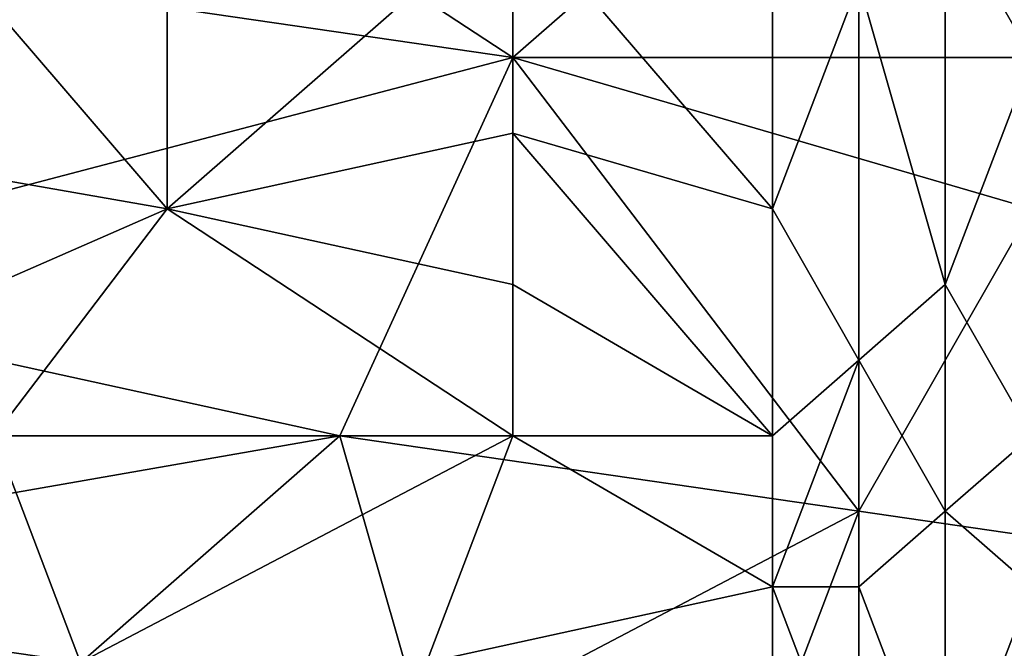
# Model space of a CAD drawing. Extents: x -1.1 to 1.1, y -0.36 to 0.36.
# Tile 160 of 256: x -0.3871 to -0.3362, y -0.3034 to -0.2709. Entities that reach past the tile are written whole.
import ezdxf

# ---------------------------------------------------------------- set-up
doc = ezdxf.new("R2010")
doc.units = 0

msp = doc.modelspace()

# ---------------------------------------------------------------- linework, layer by layer
for points in [[(-0.379472, -0.253307, 0.388663), (-0.392885, -0.265026, 0.387277), (-0.379472, -0.280651, 0.384785)], [(-0.379472, -0.253307, 0.388663), (-0.379472, -0.280651, 0.384785), (-0.361588, -0.265026, 0.386568)], [(-0.379472, -0.26112, 0.266078), (-0.361588, -0.272838, 0.265969), (-0.41524, -0.265026, 0.266034)], [(-0.348175, -0.26112, 0.266153), (-0.361588, -0.272838, 0.265969), (-0.379472, -0.26112, 0.266078)], [(-0.348175, -0.26112, 0.266153), (-0.316877, -0.272838, 0.26606), (-0.361588, -0.272838, 0.265969)], [(-0.325819, -0.265026, 0.266161), (-0.316877, -0.272838, 0.26606), (-0.348175, -0.26112, 0.266153)], [(-0.406298, -0.284557, 0.26564), (-0.41524, -0.265026, 0.266034), (-0.361588, -0.272838, 0.265969)], [(-0.392885, -0.265026, 0.387277), (-0.401827, -0.276745, 0.385665), (-0.379472, -0.280651, 0.384785)], [(-0.361588, -0.276745, 0.38493), (-0.361588, -0.265026, 0.386568), (-0.379472, -0.280651, 0.384785)], [(-0.348175, -0.265026, 0.385812), (-0.361588, -0.265026, 0.386568), (-0.348175, -0.280651, 0.383708)], [(-0.348175, -0.280651, 0.383708), (-0.361588, -0.265026, 0.386568), (-0.361588, -0.276745, 0.38493)], [(-0.348175, -0.265026, 0.385812), (-0.348175, -0.280651, 0.383708), (-0.343703, -0.268932, 0.384862)], [(-0.339232, -0.284557, 0.38182), (-0.339232, -0.265026, 0.384442), (-0.343703, -0.268932, 0.384862)], [(-0.339232, -0.265026, 0.384442), (-0.334761, -0.272838, 0.38364), (-0.334761, -0.265026, 0.384734)], [(-0.339232, -0.265026, 0.384442), (-0.339232, -0.284557, 0.38182), (-0.334761, -0.272838, 0.38364)], [(-0.343703, -0.268932, 0.384862), (-0.348175, -0.280651, 0.383708), (-0.343703, -0.288463, 0.38218)], [(-0.343703, -0.268932, 0.384862), (-0.343703, -0.288463, 0.38218), (-0.339232, -0.284557, 0.38182)], [(-0.406298, -0.284557, 0.26564), (-0.361588, -0.272838, 0.265969), (-0.37053, -0.29237, 0.265388)], [(-0.343703, -0.296276, 0.265308), (-0.37053, -0.29237, 0.265388), (-0.361588, -0.272838, 0.265969)], [(-0.361588, -0.272838, 0.265969), (-0.316877, -0.272838, 0.26606), (-0.334761, -0.280651, 0.265834)], [(-0.334761, -0.280651, 0.265834), (-0.343703, -0.296276, 0.265308), (-0.361588, -0.272838, 0.265969)], [(-0.334761, -0.272838, 0.38364), (-0.339232, -0.284557, 0.38182), (-0.334761, -0.29237, 0.380836)], [(-0.379472, -0.280651, 0.384785), (-0.401827, -0.276745, 0.385665), (-0.397356, -0.288463, 0.383762)], [(-0.379472, -0.280651, 0.384785), (-0.361588, -0.284557, 0.383743), (-0.361588, -0.276745, 0.38493)], [(-0.361588, -0.276745, 0.38493), (-0.348175, -0.29237, 0.381972), (-0.348175, -0.280651, 0.383708)], [(-0.348175, -0.29237, 0.381972), (-0.361588, -0.276745, 0.38493), (-0.361588, -0.284557, 0.383743)], [(-0.388414, -0.29237, 0.383), (-0.379472, -0.280651, 0.384785), (-0.397356, -0.288463, 0.383762)], [(-0.379472, -0.280651, 0.384785), (-0.388414, -0.29237, 0.383), (-0.361588, -0.29237, 0.382473)], [(-0.379472, -0.280651, 0.384785), (-0.361588, -0.29237, 0.382473), (-0.361588, -0.284557, 0.383743)], [(-0.348175, -0.280651, 0.383708), (-0.348175, -0.29237, 0.381972), (-0.343703, -0.288463, 0.38218)], [(-0.343703, -0.296276, 0.265308), (-0.334761, -0.280651, 0.265834), (-0.316877, -0.300182, 0.265202)], [(-0.37053, -0.29237, 0.265388), (-0.41524, -0.300182, 0.265078), (-0.406298, -0.284557, 0.26564)], [(-0.348175, -0.29237, 0.381972), (-0.361588, -0.284557, 0.383743), (-0.361588, -0.29237, 0.382473)], [(-0.339232, -0.296276, 0.380072), (-0.339232, -0.284557, 0.38182), (-0.343703, -0.288463, 0.38218)], [(-0.334761, -0.29237, 0.380836), (-0.339232, -0.284557, 0.38182), (-0.339232, -0.296276, 0.380072)], [(-0.343703, -0.300182, 0.380258), (-0.343703, -0.288463, 0.38218), (-0.348175, -0.300182, 0.380635)], [(-0.343703, -0.288463, 0.38218), (-0.348175, -0.29237, 0.381972), (-0.348175, -0.300182, 0.380635)], [(-0.343703, -0.300182, 0.380258), (-0.339232, -0.296276, 0.380072), (-0.343703, -0.288463, 0.38218)], [(-0.41524, -0.300182, 0.265078), (-0.37053, -0.29237, 0.265388), (-0.388414, -0.307995, 0.264755)], [(-0.410769, -0.300182, 0.381774), (-0.383943, -0.304088, 0.380619), (-0.388414, -0.29237, 0.383)], [(-0.361588, -0.29237, 0.382473), (-0.388414, -0.29237, 0.383), (-0.383943, -0.304088, 0.380619)], [(-0.37053, -0.29237, 0.265388), (-0.366059, -0.307995, 0.264794), (-0.388414, -0.307995, 0.264755)], [(-0.366059, -0.304088, 0.380376), (-0.361588, -0.29237, 0.382473), (-0.383943, -0.304088, 0.380619)], [(-0.366059, -0.307995, 0.264794), (-0.37053, -0.29237, 0.265388), (-0.343703, -0.296276, 0.265308)], [(-0.348175, -0.300182, 0.380635), (-0.361588, -0.29237, 0.382473), (-0.366059, -0.304088, 0.380376)], [(-0.361588, -0.29237, 0.382473), (-0.348175, -0.300182, 0.380635), (-0.348175, -0.29237, 0.381972)], [(-0.334761, -0.300182, 0.379345), (-0.334761, -0.29237, 0.380836), (-0.339232, -0.296276, 0.380072)], [(-0.343703, -0.296276, 0.265308), (-0.348175, -0.307995, 0.264818), (-0.366059, -0.307995, 0.264794)], [(-0.316877, -0.300182, 0.265202), (-0.348175, -0.307995, 0.264818), (-0.343703, -0.296276, 0.265308)], [(-0.339232, -0.311901, 0.376492), (-0.339232, -0.296276, 0.380072), (-0.343703, -0.300182, 0.380258)], [(-0.339232, -0.296276, 0.380072), (-0.339232, -0.311901, 0.376492), (-0.334761, -0.300182, 0.379345)], [(-0.383943, -0.304088, 0.380619), (-0.410769, -0.300182, 0.381774), (-0.41524, -0.307995, 0.380009)], [(-0.348175, -0.307995, 0.378865), (-0.348175, -0.300182, 0.380635), (-0.366059, -0.304088, 0.380376)], [(-0.343703, -0.311901, 0.377419), (-0.348175, -0.300182, 0.380635), (-0.348175, -0.307995, 0.378865)], [(-0.348175, -0.307995, 0.264818), (-0.316877, -0.300182, 0.265202), (-0.316877, -0.307995, 0.264933)], [(-0.348175, -0.300182, 0.380635), (-0.343703, -0.311901, 0.377419), (-0.343703, -0.300182, 0.380258)], [(-0.343703, -0.300182, 0.380258), (-0.343703, -0.311901, 0.377419), (-0.339232, -0.311901, 0.376492)], [(-0.334761, -0.311901, 0.37651), (-0.334761, -0.300182, 0.379345), (-0.339232, -0.311901, 0.376492)]]:
    msp.add_3dface(points)

doc.saveas('drawing.dxf')
